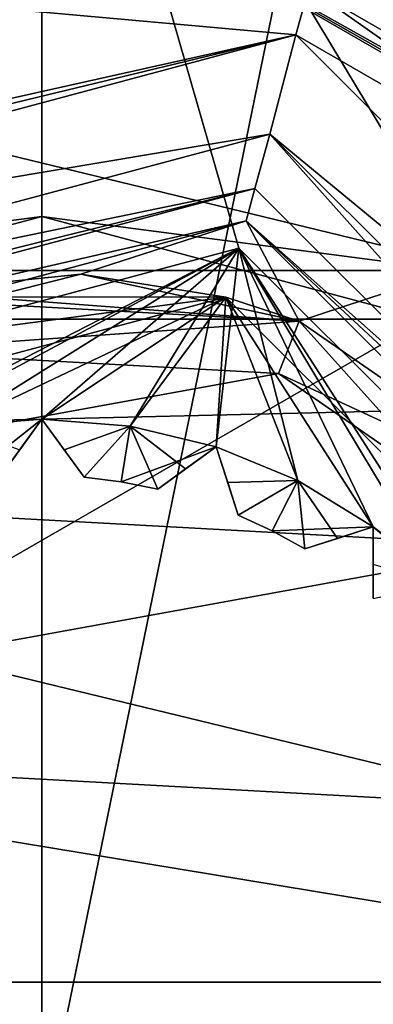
# Model space of a CAD drawing. Header units: millimetres. Extents: x -112 to 112, y -106 to 1587.
# Tile 34 of 158: x -0.2 to 2.94, y -0.2 to 8.55. Entities that reach past the tile are written whole.
import ezdxf

# ---------------------------------------------------------------- set-up
doc = ezdxf.new("R2010")
doc.units = ezdxf.units.MM
doc.header["$LTSCALE"] = 65.185185
for name, color, linetype in [('1000', 7, 'CONTINUOUS'), ('1001', 7, 'CONTINUOUS'), ('1002', 7, 'CONTINUOUS'), ('1003', 7, 'CONTINUOUS'), ('1004', 7, 'CONTINUOUS'), ('1005', 7, 'CONTINUOUS'), ('1045', 7, 'CONTINUOUS'), ('1046', 7, 'CONTINUOUS'), ('1047', 7, 'CONTINUOUS'), ('1049', 7, 'CONTINUOUS'), ('1051', 7, 'CONTINUOUS'), ('1052', 7, 'CONTINUOUS'), ('1054', 7, 'CONTINUOUS'), ('1055', 7, 'CONTINUOUS'), ('1074', 7, 'CONTINUOUS'), ('1075', 7, 'CONTINUOUS'), ('1103', 7, 'CONTINUOUS'), ('1104', 7, 'CONTINUOUS'), ('1105', 7, 'CONTINUOUS'), ('1106', 7, 'CONTINUOUS'), ('1119', 7, 'CONTINUOUS'), ('1120', 7, 'CONTINUOUS'), ('1121', 7, 'CONTINUOUS'), ('1122', 7, 'CONTINUOUS'), ('3', 7, 'CONTINUOUS'), ('31', 7, 'CONTINUOUS'), ('37', 7, 'CONTINUOUS'), ('64', 7, 'CONTINUOUS'), ('66', 7, 'CONTINUOUS'), ('67', 7, 'CONTINUOUS'), ('944', 7, 'CONTINUOUS'), ('950', 7, 'CONTINUOUS'), ('952', 7, 'CONTINUOUS'), ('954', 7, 'CONTINUOUS'), ('956', 7, 'CONTINUOUS'), ('958', 7, 'CONTINUOUS'), ('962', 7, 'CONTINUOUS'), ('963', 7, 'CONTINUOUS'), ('964', 7, 'CONTINUOUS'), ('976', 7, 'CONTINUOUS'), ('979', 7, 'CONTINUOUS'), ('985', 7, 'CONTINUOUS')]:
    doc.layers.add(name, color=color, linetype=linetype)

msp = doc.modelspace()

# ---------------------------------------------------------------- linework, layer by layer
at = {"layer": '1000', "color": 7, "linetype": 'CONTINUOUS', "true_color": 0xe0f2ff}
for points in [[(2.9389, 4.0451, 49.7), (2.9389, 4.0451, 38.7), (2.9389, 3.7109, 49.4338), (2.9389, 4.0451, 49.7)], [(2.9389, 4.0451, 38.7), (2.9389, 3.7107, 38.9664), (2.9389, 3.4077, 49.2), (2.9389, 4.0451, 38.7)], [(2.9389, 3.7109, 49.4338), (2.9389, 4.0451, 38.7), (2.9389, 3.4077, 49.2), (2.9389, 3.7109, 49.4338)]]:
    msp.add_3dface(points, dxfattribs=at)
at = {"layer": '1001', "color": 7, "linetype": 'CONTINUOUS', "true_color": 0xe0f2ff}
for points in [[(2.3328, 3.8481, 39.2), (2.9389, 4.0451, 49.7), (2.6209, 3.9418, 49.4336), (2.3328, 3.8481, 39.2)], [(2.9389, 4.0451, 49.7), (2.3328, 3.8481, 39.2), (2.6211, 3.9418, 38.9662), (2.9389, 4.0451, 49.7)], [(2.9389, 4.0451, 38.7), (2.9389, 4.0451, 49.7), (2.6211, 3.9418, 38.9662), (2.9389, 4.0451, 38.7)], [(2.3328, 3.8481, 49.2), (2.3328, 3.8481, 39.2), (2.6209, 3.9418, 49.4336), (2.3328, 3.8481, 49.2)]]:
    msp.add_3dface(points, dxfattribs=at)
at = {"layer": '1002', "color": 7, "linetype": 'CONTINUOUS', "true_color": 0xe0f2ff}
for points in [[(1.5451, 4.7552, 49.7), (1.5451, 4.7552, 38.7), (1.6484, 4.4375, 49.4338), (1.5451, 4.7552, 49.7)], [(1.5451, 4.7552, 38.7), (1.6484, 4.4373, 38.9664), (1.742, 4.1491, 49.2), (1.5451, 4.7552, 38.7)], [(1.6484, 4.4375, 49.4338), (1.5451, 4.7552, 38.7), (1.742, 4.1491, 49.2), (1.6484, 4.4375, 49.4338)], [(1.6484, 4.4373, 38.9664), (1.742, 4.1491, 39.2), (1.742, 4.1491, 49.2), (1.6484, 4.4373, 38.9664)]]:
    msp.add_3dface(points, dxfattribs=at)
at = {"layer": '1003', "color": 7, "linetype": 'CONTINUOUS', "true_color": 0xe0f2ff}
for points in [[(1.0295, 4.3807, 39.2), (1.5451, 4.7552, 49.7), (1.2746, 4.5587, 49.4336), (1.0295, 4.3807, 39.2)], [(1.5451, 4.7552, 49.7), (1.0295, 4.3807, 39.2), (1.2747, 4.5589, 38.9662), (1.5451, 4.7552, 49.7)], [(1.5451, 4.7552, 38.7), (1.5451, 4.7552, 49.7), (1.2747, 4.5589, 38.9662), (1.5451, 4.7552, 38.7)], [(1.0295, 4.3807, 49.2), (1.0295, 4.3807, 39.2), (1.2746, 4.5587, 49.4336), (1.0295, 4.3807, 49.2)]]:
    msp.add_3dface(points, dxfattribs=at)
at = {"layer": '1004', "color": 7, "linetype": 'CONTINUOUS', "true_color": 0xe0f2ff}
for points in [[(0, 5, 49.7), (0, 5, 38.7), (0.1964, 4.7296, 49.4338), (0, 5, 49.7)], [(0, 5, 38.7), (0.1965, 4.7295, 38.9664), (0.3746, 4.4844, 49.2), (0, 5, 38.7)], [(0.1964, 4.7296, 49.4338), (0, 5, 38.7), (0.3746, 4.4844, 49.2), (0.1964, 4.7296, 49.4338)], [(0.1965, 4.7295, 38.9664), (0.3746, 4.4844, 39.2), (0.3746, 4.4844, 49.2), (0.1965, 4.7295, 38.9664)]]:
    msp.add_3dface(points, dxfattribs=at)
at = {"layer": '1005', "color": 7, "linetype": 'CONTINUOUS', "true_color": 0xe0f2ff}
for points in [[(-0.3746, 4.4844, 39.2), (0, 5, 49.7), (-0.1965, 4.7295, 49.4336), (-0.3746, 4.4844, 39.2)], [(0, 5, 49.7), (-0.3746, 4.4844, 39.2), (-0.1964, 4.7296, 38.9662), (0, 5, 49.7)], [(0, 5, 38.7), (0, 5, 49.7), (-0.1964, 4.7296, 38.9662), (0, 5, 38.7)]]:
    msp.add_3dface(points, dxfattribs=at)
at = {"layer": '1045', "color": 7, "linetype": 'CONTINUOUS', "true_color": 0xe0f2ff}
for points in [[(0, 6.8, 58.7), (-3.401, 5.8884, 58.7), (3.401, 5.8884, 58.7), (0, 6.8, 58.7)], [(-3.401, 5.8884, 58.7), (-6.8, 0, 58.7), (3.401, 5.8884, 58.7), (-3.401, 5.8884, 58.7)], [(3.401, 5.8884, 58.7), (-6.8, 0, 58.7), (6.8, 0, 58.7), (3.401, 5.8884, 58.7)], [(6.8, 0, 58.7), (-6.8, 0, 58.7), (-3.401, -5.8884, 58.7), (6.8, 0, 58.7)], [(3.401, -5.8884, 58.7), (6.8, 0, 58.7), (-3.401, -5.8884, 58.7), (3.401, -5.8884, 58.7)]]:
    msp.add_3dface(points, dxfattribs=at)
at = {"layer": '1046', "color": 7, "linetype": 'CONTINUOUS', "true_color": 0xe0f2ff}
for points in [[(-3.65, 6.322, 57.2), (3.65, 6.322, 57.2), (2.2807, 5.8727, 57.2), (-3.65, 6.322, 57.2)], [(-3.65, 6.322, 57.2), (2.2807, 5.8727, 57.2), (-1.624, 6.0871, 57.2), (-3.65, 6.322, 57.2)], [(2.2807, 5.8727, 57.2), (3.65, 6.322, 57.2), (4.6923, 4.2038, 57.2), (2.2807, 5.8727, 57.2)], [(-1.624, 6.0871, 57.2), (2.2807, 5.8727, 57.2), (-1.4951, 5.604, 57.2), (-1.624, 6.0871, 57.2)], [(2.2807, 5.8727, 57.2), (2.0997, 5.4066, 57.2), (-1.4951, 5.604, 57.2), (2.2807, 5.8727, 57.2)], [(-1.4951, 5.604, 57.2), (2.0997, 5.4066, 57.2), (-3.8702, 4.3199, 57.2), (-1.4951, 5.604, 57.2)], [(2.0997, 5.4066, 57.2), (4.3199, 3.8702, 57.2), (-3.8702, 4.3199, 57.2), (2.0997, 5.4066, 57.2)], [(-3.8702, 4.3199, 57.2), (4.3199, 3.8702, 57.2), (-5.4066, 2.0997, 57.2), (-3.8702, 4.3199, 57.2)], [(4.3199, 3.8702, 57.2), (5.604, 1.4951, 57.2), (-5.4066, 2.0997, 57.2), (4.3199, 3.8702, 57.2)], [(7.3, 0, 57.2), (-7.3, 0, 57.2), (-5.4066, 2.0997, 57.2), (7.3, 0, 57.2)], [(5.604, 1.4951, 57.2), (7.3, 0, 57.2), (-5.4066, 2.0997, 57.2), (5.604, 1.4951, 57.2)], [(-7.3, 0, 57.2), (7.3, 0, 57.2), (5.4066, -2.0997, 57.2), (-7.3, 0, 57.2)], [(-7.3, 0, 57.2), (5.4066, -2.0997, 57.2), (-5.604, -1.4951, 57.2), (-7.3, 0, 57.2)]]:
    msp.add_3dface(points, dxfattribs=at)
at = {"layer": '1047', "color": 7, "linetype": 'CONTINUOUS', "true_color": 0xe0f2ff}
for points in [[(3.65, 6.322, 57.2), (-3.65, 6.322, 57.2), (3.65, 6.322, 58.2), (3.65, 6.322, 57.2)], [(3.65, 6.322, 58.2), (-3.65, 6.322, 57.2), (-3.65, 6.322, 58.2), (3.65, 6.322, 58.2)]]:
    msp.add_3dface(points, dxfattribs=at)
at = {"layer": '1049', "color": 7, "linetype": 'CONTINUOUS', "true_color": 0xe0f2ff}
for points in [[(-3.401, 5.8884, 58.7), (0, 6.8, 58.7), (-3.65, 6.322, 58.2), (-3.401, 5.8884, 58.7)], [(0, 6.8, 58.7), (3.65, 6.322, 58.2), (-3.65, 6.322, 58.2), (0, 6.8, 58.7)], [(0, 6.8, 58.7), (3.401, 5.8884, 58.7), (3.65, 6.322, 58.2), (0, 6.8, 58.7)]]:
    msp.add_3dface(points, dxfattribs=at)
at = {"layer": '1051', "color": 7, "linetype": 'CONTINUOUS', "true_color": 0xe0f2ff}
for points in [[(2.2807, 5.8727, 52.2), (4.6923, 4.2038, 52.2), (2.0997, 5.4066, 52.2), (2.2807, 5.8727, 52.2)], [(2.0997, 5.4066, 52.2), (4.6923, 4.2038, 52.2), (4.3199, 3.8702, 52.2), (2.0997, 5.4066, 52.2)]]:
    msp.add_3dface(points, dxfattribs=at)
at = {"layer": '1052', "color": 7, "linetype": 'CONTINUOUS', "true_color": 0xe0f2ff}
for points in [[(4.6923, 4.2038, 54), (2.2807, 5.8727, 54), (4.6923, 4.2038, 57.2), (4.6923, 4.2038, 54)], [(2.2807, 5.8727, 54), (2.2807, 5.8727, 57.2), (4.6923, 4.2038, 57.2), (2.2807, 5.8727, 54)]]:
    msp.add_3dface(points, dxfattribs=at)
at = {"layer": '1054', "color": 7, "linetype": 'CONTINUOUS', "true_color": 0xe0f2ff}
for points in [[(4.3199, 3.8702, 57.2), (2.0997, 5.4066, 57.2), (4.3199, 3.8702, 52.2), (4.3199, 3.8702, 57.2)], [(2.0997, 5.4066, 57.2), (2.0997, 5.4066, 52.2), (4.3199, 3.8702, 52.2), (2.0997, 5.4066, 57.2)]]:
    msp.add_3dface(points, dxfattribs=at)
at = {"layer": '1055', "color": 7, "linetype": 'CONTINUOUS', "true_color": 0xe0f2ff}
for points in [[(2.2807, 5.8727, 54), (2.2807, 5.8727, 52.2), (2.0997, 5.4066, 57.2), (2.2807, 5.8727, 54)], [(2.2807, 5.8727, 57.2), (2.2807, 5.8727, 54), (2.0997, 5.4066, 57.2), (2.2807, 5.8727, 57.2)], [(2.0997, 5.4066, 57.2), (2.2807, 5.8727, 52.2), (2.0997, 5.4066, 52.2), (2.0997, 5.4066, 57.2)]]:
    msp.add_3dface(points, dxfattribs=at)
at = {"layer": '1074', "color": 7, "linetype": 'CONTINUOUS', "true_color": 0xe0f2ff}
for points in [[(1.742, 4.1491, 49.2), (1.742, 4.1491, 39.2), (2.043, 4.0095, 39.2), (1.742, 4.1491, 49.2)], [(2.043, 4.0095, 49.2), (1.742, 4.1491, 49.2), (2.043, 4.0095, 39.2), (2.043, 4.0095, 49.2)], [(2.3328, 3.8481, 39.2), (2.3328, 3.8481, 49.2), (2.043, 4.0095, 49.2), (2.3328, 3.8481, 39.2)], [(2.3328, 3.8481, 39.2), (2.043, 4.0095, 49.2), (2.043, 4.0095, 39.2), (2.3328, 3.8481, 39.2)]]:
    msp.add_3dface(points, dxfattribs=at)
at = {"layer": '1075', "color": 7, "linetype": 'CONTINUOUS', "true_color": 0xe0f2ff}
for points in [[(0.3746, 4.4844, 49.2), (0.3746, 4.4844, 39.2), (0.704, 4.4446, 39.2), (0.3746, 4.4844, 49.2)], [(0.704, 4.4446, 49.2), (0.3746, 4.4844, 49.2), (0.704, 4.4446, 39.2), (0.704, 4.4446, 49.2)], [(1.0295, 4.3807, 39.2), (1.0295, 4.3807, 49.2), (0.704, 4.4446, 49.2), (1.0295, 4.3807, 39.2)], [(1.0295, 4.3807, 39.2), (0.704, 4.4446, 49.2), (0.704, 4.4446, 39.2), (1.0295, 4.3807, 39.2)]]:
    msp.add_3dface(points, dxfattribs=at)
at = {"layer": '1103', "color": 7, "linetype": 'CONTINUOUS', "true_color": 0xe0f2ff}
for points in [[(3.5355, 3.5355, 49.7), (2.9389, 4.0451, 49.7), (2.9389, 3.4077, 49.2), (3.5355, 3.5355, 49.7)], [(2.9389, 4.0451, 49.7), (2.9389, 3.7109, 49.4338), (2.9389, 3.4077, 49.2), (2.9389, 4.0451, 49.7)]]:
    msp.add_3dface(points, dxfattribs=at)
at = {"layer": '1104', "color": 7, "linetype": 'CONTINUOUS', "true_color": 0xe0f2ff}
for points in [[(2.2699, 4.455, 49.7), (1.5451, 4.7552, 49.7), (1.742, 4.1491, 49.2), (2.2699, 4.455, 49.7)], [(1.5451, 4.7552, 49.7), (1.6484, 4.4375, 49.4338), (1.742, 4.1491, 49.2), (1.5451, 4.7552, 49.7)], [(2.2699, 4.455, 49.7), (1.742, 4.1491, 49.2), (2.043, 4.0095, 49.2), (2.2699, 4.455, 49.7)], [(2.3328, 3.8481, 49.2), (2.2699, 4.455, 49.7), (2.043, 4.0095, 49.2), (2.3328, 3.8481, 49.2)], [(2.9389, 4.0451, 49.7), (2.2699, 4.455, 49.7), (2.6209, 3.9418, 49.4336), (2.9389, 4.0451, 49.7)], [(2.2699, 4.455, 49.7), (2.3328, 3.8481, 49.2), (2.6209, 3.9418, 49.4336), (2.2699, 4.455, 49.7)]]:
    msp.add_3dface(points, dxfattribs=at)
at = {"layer": '1105', "color": 7, "linetype": 'CONTINUOUS', "true_color": 0xe0f2ff}
for points in [[(0.7822, 4.9384, 49.7), (0, 5, 49.7), (0.3746, 4.4844, 49.2), (0.7822, 4.9384, 49.7)], [(0, 5, 49.7), (0.1964, 4.7296, 49.4338), (0.3746, 4.4844, 49.2), (0, 5, 49.7)], [(0.7822, 4.9384, 49.7), (0.3746, 4.4844, 49.2), (0.704, 4.4446, 49.2), (0.7822, 4.9384, 49.7)], [(1.0295, 4.3807, 49.2), (0.7822, 4.9384, 49.7), (0.704, 4.4446, 49.2), (1.0295, 4.3807, 49.2)], [(1.5451, 4.7552, 49.7), (0.7822, 4.9384, 49.7), (1.2746, 4.5587, 49.4336), (1.5451, 4.7552, 49.7)], [(0.7822, 4.9384, 49.7), (1.0295, 4.3807, 49.2), (1.2746, 4.5587, 49.4336), (0.7822, 4.9384, 49.7)]]:
    msp.add_3dface(points, dxfattribs=at)
at = {"layer": '1106', "color": 7, "linetype": 'CONTINUOUS', "true_color": 0xe0f2ff}
msp.add_3dface([(0, 5, 49.7), (-0.7822, 4.9384, 49.7), (-0.1965, 4.7295, 49.4336), (0, 5, 49.7)], dxfattribs=at)
at = {"layer": '1119', "color": 7, "linetype": 'CONTINUOUS', "true_color": 0xe0f2ff}
for points in [[(-0.7822, 4.9384, 38.7), (0, 5, 38.7), (-0.704, 4.4446, 39.2), (-0.7822, 4.9384, 38.7)], [(0, 5, 38.7), (-0.3746, 4.4844, 39.2), (-0.704, 4.4446, 39.2), (0, 5, 38.7)], [(-0.3746, 4.4844, 39.2), (0, 5, 38.7), (-0.1964, 4.7296, 38.9662), (-0.3746, 4.4844, 39.2)]]:
    msp.add_3dface(points, dxfattribs=at)
at = {"layer": '1120', "color": 7, "linetype": 'CONTINUOUS', "true_color": 0xe0f2ff}
for points in [[(0, 5, 38.7), (0.7822, 4.9384, 38.7), (0.1965, 4.7295, 38.9664), (0, 5, 38.7)], [(0.7822, 4.9384, 38.7), (0.3746, 4.4844, 39.2), (0.1965, 4.7295, 38.9664), (0.7822, 4.9384, 38.7)], [(0.3746, 4.4844, 39.2), (0.7822, 4.9384, 38.7), (0.704, 4.4446, 39.2), (0.3746, 4.4844, 39.2)], [(0.7822, 4.9384, 38.7), (1.5451, 4.7552, 38.7), (0.704, 4.4446, 39.2), (0.7822, 4.9384, 38.7)], [(1.5451, 4.7552, 38.7), (1.0295, 4.3807, 39.2), (0.704, 4.4446, 39.2), (1.5451, 4.7552, 38.7)], [(1.0295, 4.3807, 39.2), (1.5451, 4.7552, 38.7), (1.2747, 4.5589, 38.9662), (1.0295, 4.3807, 39.2)]]:
    msp.add_3dface(points, dxfattribs=at)
at = {"layer": '1121', "color": 7, "linetype": 'CONTINUOUS', "true_color": 0xe0f2ff}
for points in [[(1.5451, 4.7552, 38.7), (2.2699, 4.455, 38.7), (1.6484, 4.4373, 38.9664), (1.5451, 4.7552, 38.7)], [(2.2699, 4.455, 38.7), (1.742, 4.1491, 39.2), (1.6484, 4.4373, 38.9664), (2.2699, 4.455, 38.7)], [(1.742, 4.1491, 39.2), (2.2699, 4.455, 38.7), (2.043, 4.0095, 39.2), (1.742, 4.1491, 39.2)], [(2.2699, 4.455, 38.7), (2.9389, 4.0451, 38.7), (2.043, 4.0095, 39.2), (2.2699, 4.455, 38.7)], [(2.9389, 4.0451, 38.7), (2.3328, 3.8481, 39.2), (2.043, 4.0095, 39.2), (2.9389, 4.0451, 38.7)], [(2.3328, 3.8481, 39.2), (2.9389, 4.0451, 38.7), (2.6211, 3.9418, 38.9662), (2.3328, 3.8481, 39.2)]]:
    msp.add_3dface(points, dxfattribs=at)
at = {"layer": '1122', "color": 7, "linetype": 'CONTINUOUS', "true_color": 0xe0f2ff}
msp.add_3dface([(2.9389, 4.0451, 38.7), (3.5355, 3.5355, 38.7), (2.9389, 3.7107, 38.9664), (2.9389, 4.0451, 38.7)], dxfattribs=at)
at = {"layer": '3', "color": 7, "linetype": 'CONTINUOUS', "true_color": 0xe0f2ff}
for points in [[(8.6603, 4.9999, 24.5), (0, 10, 24.5), (8.6007, 5.1018, 21.5), (8.6603, 4.9999, 24.5)], [(8.6007, 5.1018, 21.5), (0, 10, 24.5), (0, 10, 21.5), (8.6007, 5.1018, 21.5)]]:
    msp.add_3dface(points, dxfattribs=at)
at = {"layer": '31', "color": 7, "linetype": 'CONTINUOUS', "true_color": 0xe0f2ff}
for points in [[(0, 30.5, -17), (6.5175, 30.5, -15.701), (0, -1.3802, -22.2554), (0, 30.5, -17)], [(0, -1.3802, -22.2554), (6.5175, 30.5, -15.701), (0, -33.5, -18.75), (0, -1.3802, -22.2554)], [(0, -33.5, -18.75), (6.5175, 30.5, -15.701), (7.1832, -33.5, -17.3195), (0, -33.5, -18.75)]]:
    msp.add_3dface(points, dxfattribs=at)
at = {"layer": '37', "color": 7, "linetype": 'CONTINUOUS', "true_color": 0xe0f2ff}
for points in [[(0, 30.5, -17), (0, -1.3802, -22.2554), (-7.1832, -33.5, -17.3195), (0, 30.5, -17)], [(0, 30.5, -17), (-7.1832, -33.5, -17.3195), (-6.5175, 30.5, -15.701), (0, 30.5, -17)]]:
    msp.add_3dface(points, dxfattribs=at)
at = {"layer": '64', "color": 7, "linetype": 'CONTINUOUS', "true_color": 0xe0f2ff}
for points in [[(-0.2356, 9.9972, 1.5), (-5.2032, 8.5397, 1.5), (4.7943, 8.7758, 1.5), (-0.2356, 9.9972, 1.5)], [(4.7943, 8.7758, 1.5), (-5.2032, 8.5397, 1.5), (8.5398, 5.2031, 1.5), (4.7943, 8.7758, 1.5)], [(-5.2032, 8.5397, 1.5), (-8.7758, 4.7943, 1.5), (8.5398, 5.2031, 1.5), (-5.2032, 8.5397, 1.5)], [(8.5398, 5.2031, 1.5), (-8.7758, 4.7943, 1.5), (9.9972, 0.2355, 1.5), (8.5398, 5.2031, 1.5)], [(-8.7758, 4.7943, 1.5), (-8.5398, -5.2031, 1.5), (9.9972, 0.2355, 1.5), (-8.7758, 4.7943, 1.5)], [(-8.5398, -5.2031, 1.5), (8.7758, -4.7943, 1.5), (9.9972, 0.2355, 1.5), (-8.5398, -5.2031, 1.5)]]:
    msp.add_3dface(points, dxfattribs=at)
at = {"layer": '66', "color": 7, "linetype": 'CONTINUOUS', "true_color": 0xe0f2ff}
msp.add_3dface([(9.8996, 9.8994, 24.5), (0, 10, 24.5), (8.6603, 4.9999, 24.5), (9.8996, 9.8994, 24.5)], dxfattribs=at)
at = {"layer": '67', "color": 7, "linetype": 'CONTINUOUS', "true_color": 0xe0f2ff}
for points in [[(8.6007, 5.1018, 21.5), (0, 10, 21.5), (8.5398, 5.2031, 1.5), (8.6007, 5.1018, 21.5)], [(0, 10, 21.5), (4.7943, 8.7758, 1.5), (8.5398, 5.2031, 1.5), (0, 10, 21.5)]]:
    msp.add_3dface(points, dxfattribs=at)
at = {"layer": '944', "color": 7, "linetype": 'CONTINUOUS', "true_color": 0xe0f2ff}
for points in [[(2.2525, 8.4147, 56.2), (-6.1596, 6.1596, 56.2), (2.021, 7.5336, 56.2), (2.2525, 8.4147, 56.2)], [(8.4147, 2.2525, 56.2), (2.2525, 8.4147, 56.2), (2.021, 7.5336, 56.2), (8.4147, 2.2525, 56.2)], [(6.1596, 6.1596, 56.2), (2.2525, 8.4147, 56.2), (8.4147, 2.2525, 56.2), (6.1596, 6.1596, 56.2)], [(-6.1596, 6.1596, 56.2), (-5.5154, 5.5154, 56.2), (2.021, 7.5336, 56.2), (-6.1596, 6.1596, 56.2)], [(7.5336, 2.021, 56.2), (8.4147, 2.2525, 56.2), (2.021, 7.5336, 56.2), (7.5336, 2.021, 56.2)]]:
    msp.add_3dface(points, dxfattribs=at)
at = {"layer": '950', "color": 7, "linetype": 'CONTINUOUS', "true_color": 0xe0f2ff}
for points in [[(-8.9095, 8.9095, 37.2), (-0.0001, 12.6, 37.2), (-4.773, 4.773, 37.2), (-8.9095, 8.9095, 37.2)], [(-4.773, 4.773, 37.2), (-0.0001, 12.6, 37.2), (1.7471, 6.52, 37.2), (-4.773, 4.773, 37.2)], [(8.9095, 8.9095, 37.2), (12.6, -0.0001, 37.2), (-0.0001, 12.6, 37.2), (8.9095, 8.9095, 37.2)], [(-0.0001, 12.6, 37.2), (12.6, -0.0001, 37.2), (6.52, 1.7471, 37.2), (-0.0001, 12.6, 37.2)], [(1.7471, 6.52, 37.2), (-0.0001, 12.6, 37.2), (6.52, 1.7471, 37.2), (1.7471, 6.52, 37.2)], [(0.0001, -12.6, 37.2), (-8.9095, -8.9095, 37.2), (-12.6, 0.0001, 37.2), (0.0001, -12.6, 37.2)], [(0.0001, -12.6, 37.2), (-12.6, 0.0001, 37.2), (-6.52, -1.7471, 37.2), (0.0001, -12.6, 37.2)]]:
    msp.add_3dface(points, dxfattribs=at)
at = {"layer": '952', "color": 7, "linetype": 'CONTINUOUS', "true_color": 0xe0f2ff}
for points in [[(-4.773, 4.773, 38.7), (1.7471, 6.52, 38.7), (-2.2699, 4.455, 38.7), (-4.773, 4.773, 38.7)], [(-2.2699, 4.455, 38.7), (1.7471, 6.52, 38.7), (-1.5451, 4.7552, 38.7), (-2.2699, 4.455, 38.7)], [(-1.5451, 4.7552, 38.7), (1.7471, 6.52, 38.7), (-0.7822, 4.9384, 38.7), (-1.5451, 4.7552, 38.7)], [(-0.7822, 4.9384, 38.7), (1.7471, 6.52, 38.7), (0, 5, 38.7), (-0.7822, 4.9384, 38.7)], [(0, 5, 38.7), (1.7471, 6.52, 38.7), (0.7822, 4.9384, 38.7), (0, 5, 38.7)], [(0.7822, 4.9384, 38.7), (1.7471, 6.52, 38.7), (1.5451, 4.7552, 38.7), (0.7822, 4.9384, 38.7)], [(1.5451, 4.7552, 38.7), (1.7471, 6.52, 38.7), (2.2699, 4.455, 38.7), (1.5451, 4.7552, 38.7)], [(1.7471, 6.52, 38.7), (6.52, 1.7471, 38.7), (4.045, 2.9389, 38.7), (1.7471, 6.52, 38.7)], [(2.2699, 4.455, 38.7), (1.7471, 6.52, 38.7), (2.9389, 4.0451, 38.7), (2.2699, 4.455, 38.7)], [(2.9389, 4.0451, 38.7), (1.7471, 6.52, 38.7), (3.5355, 3.5355, 38.7), (2.9389, 4.0451, 38.7)], [(3.5355, 3.5355, 38.7), (1.7471, 6.52, 38.7), (4.045, 2.9389, 38.7), (3.5355, 3.5355, 38.7)]]:
    msp.add_3dface(points, dxfattribs=at)
at = {"layer": '954', "color": 7, "linetype": 'CONTINUOUS', "true_color": 0xe0f2ff}
for points in [[(1.6306, 6.0853, 49.7), (-4.4548, 4.4548, 49.7), (-0.7822, 4.9384, 49.7), (1.6306, 6.0853, 49.7)], [(0, 5, 49.7), (1.6306, 6.0853, 49.7), (-0.7822, 4.9384, 49.7), (0, 5, 49.7)], [(0.7822, 4.9384, 49.7), (1.6306, 6.0853, 49.7), (0, 5, 49.7), (0.7822, 4.9384, 49.7)], [(1.5451, 4.7552, 49.7), (1.6306, 6.0853, 49.7), (0.7822, 4.9384, 49.7), (1.5451, 4.7552, 49.7)], [(2.2699, 4.455, 49.7), (1.6306, 6.0853, 49.7), (1.5451, 4.7552, 49.7), (2.2699, 4.455, 49.7)], [(6.0853, 1.6306, 49.7), (1.6306, 6.0853, 49.7), (2.9389, 4.0451, 49.7), (6.0853, 1.6306, 49.7)], [(2.9389, 4.0451, 49.7), (1.6306, 6.0853, 49.7), (2.2699, 4.455, 49.7), (2.9389, 4.0451, 49.7)], [(3.5355, 3.5355, 49.7), (6.0853, 1.6306, 49.7), (2.9389, 4.0451, 49.7), (3.5355, 3.5355, 49.7)]]:
    msp.add_3dface(points, dxfattribs=at)
at = {"layer": '956', "color": 7, "linetype": 'CONTINUOUS', "true_color": 0xe0f2ff}
for points in [[(1.8893, 7.0513, 54.7), (-5.1619, 5.1619, 54.7), (1.8117, 6.7615, 54.7), (1.8893, 7.0513, 54.7)], [(7.0513, 1.8893, 54.7), (1.8893, 7.0513, 54.7), (1.8117, 6.7615, 54.7), (7.0513, 1.8893, 54.7)], [(1.8117, 6.7615, 54.7), (-5.1619, 5.1619, 54.7), (-4.9497, 4.9497, 54.7), (1.8117, 6.7615, 54.7)], [(6.7615, 1.8117, 54.7), (7.0513, 1.8893, 54.7), (1.8117, 6.7615, 54.7), (6.7615, 1.8117, 54.7)]]:
    msp.add_3dface(points, dxfattribs=at)
at = {"layer": '958', "color": 7, "linetype": 'CONTINUOUS', "true_color": 0xe0f2ff}
for points in [[(12.0064, 12.0064, 29.5654), (0, 16.9797, 29.5654), (6.4664, 6.4664, 55.9485), (12.0064, 12.0064, 29.5654)], [(6.4664, 6.4664, 55.9485), (0, 16.9797, 29.5654), (2.3669, 8.8332, 55.9485), (6.4664, 6.4664, 55.9485)]]:
    msp.add_3dface(points, dxfattribs=at)
at = {"layer": '962', "color": 7, "linetype": 'CONTINUOUS', "true_color": 0xe0f2ff}
for points in [[(-4.773, 4.773, 37.2), (1.7471, 6.52, 37.2), (-4.773, 4.773, 38.7), (-4.773, 4.773, 37.2)], [(-4.773, 4.773, 38.7), (1.7471, 6.52, 37.2), (1.7471, 6.52, 38.7), (-4.773, 4.773, 38.7)], [(1.7471, 6.52, 37.2), (6.52, 1.7471, 37.2), (1.7471, 6.52, 38.7), (1.7471, 6.52, 37.2)], [(6.52, 1.7471, 37.2), (6.52, 1.7471, 38.7), (1.7471, 6.52, 38.7), (6.52, 1.7471, 37.2)]]:
    msp.add_3dface(points, dxfattribs=at)
at = {"layer": '963', "color": 7, "linetype": 'CONTINUOUS', "true_color": 0xe0f2ff}
for points in [[(-1.624, 6.0871, 54), (1.6306, 6.0853, 49.7), (0.3454, 6.2905, 54), (-1.624, 6.0871, 54)], [(0.3454, 6.2905, 54), (1.6306, 6.0853, 49.7), (2.2807, 5.8727, 52.2), (0.3454, 6.2905, 54)], [(2.2807, 5.8727, 54), (0.3454, 6.2905, 54), (2.2807, 5.8727, 52.2), (2.2807, 5.8727, 54)], [(-4.4548, 4.4548, 49.7), (1.6306, 6.0853, 49.7), (-4.4548, 4.4548, 52.2), (-4.4548, 4.4548, 49.7)], [(-4.4548, 4.4548, 52.2), (1.6306, 6.0853, 49.7), (-3.147, 5.4577, 52.2), (-4.4548, 4.4548, 52.2)], [(-3.147, 5.4577, 52.2), (1.6306, 6.0853, 49.7), (-1.624, 6.0871, 52.2), (-3.147, 5.4577, 52.2)], [(-1.624, 6.0871, 52.2), (1.6306, 6.0853, 49.7), (-1.624, 6.0871, 54), (-1.624, 6.0871, 52.2)], [(1.6306, 6.0853, 49.7), (6.0853, 1.6306, 49.7), (2.2807, 5.8727, 52.2), (1.6306, 6.0853, 49.7)], [(2.2807, 5.8727, 52.2), (6.0853, 1.6306, 49.7), (4.6923, 4.2038, 52.2), (2.2807, 5.8727, 52.2)]]:
    msp.add_3dface(points, dxfattribs=at)
at = {"layer": '964', "color": 7, "linetype": 'CONTINUOUS', "true_color": 0xe0f2ff}
for points in [[(-5.1619, 5.1619, 54.7), (1.8893, 7.0513, 54.7), (-5.1619, 5.1619, 55.7), (-5.1619, 5.1619, 54.7)], [(-5.1619, 5.1619, 55.7), (1.8893, 7.0513, 54.7), (1.8894, 7.0513, 55.7), (-5.1619, 5.1619, 55.7)], [(1.8893, 7.0513, 54.7), (7.0513, 1.8893, 54.7), (1.8894, 7.0513, 55.7), (1.8893, 7.0513, 54.7)], [(1.8894, 7.0513, 55.7), (7.0513, 1.8893, 54.7), (7.0513, 1.8894, 55.7), (1.8894, 7.0513, 55.7)]]:
    msp.add_3dface(points, dxfattribs=at)
at = {"layer": '976', "color": 7, "linetype": 'CONTINUOUS', "true_color": 0xe0f2ff}
for points in [[(1.8117, 6.7615, 54.7), (-4.9497, 4.9497, 54.7), (0.3454, 6.2905, 54), (1.8117, 6.7615, 54.7)], [(1.8117, 6.7615, 54.7), (0.3454, 6.2905, 54), (2.2807, 5.8727, 54), (1.8117, 6.7615, 54.7)], [(6.7615, 1.8117, 54.7), (1.8117, 6.7615, 54.7), (4.6923, 4.2038, 54), (6.7615, 1.8117, 54.7)], [(1.8117, 6.7615, 54.7), (2.2807, 5.8727, 54), (4.6923, 4.2038, 54), (1.8117, 6.7615, 54.7)], [(-4.9497, 4.9497, 54.7), (-1.624, 6.0871, 54), (0.3454, 6.2905, 54), (-4.9497, 4.9497, 54.7)]]:
    msp.add_3dface(points, dxfattribs=at)
at = {"layer": '979', "color": 7, "linetype": 'CONTINUOUS', "true_color": 0xe0f2ff}
for points in [[(2.021, 7.5336, 56.2), (-5.5154, 5.5154, 56.2), (1.8894, 7.0513, 55.7), (2.021, 7.5336, 56.2)], [(2.021, 7.5336, 56.2), (1.8894, 7.0513, 55.7), (7.0513, 1.8894, 55.7), (2.021, 7.5336, 56.2)], [(7.5336, 2.021, 56.2), (2.021, 7.5336, 56.2), (7.0513, 1.8894, 55.7), (7.5336, 2.021, 56.2)], [(1.8894, 7.0513, 55.7), (-5.5154, 5.5154, 56.2), (-5.2654, 5.2654, 56.0536), (1.8894, 7.0513, 55.7)], [(-5.1619, 5.1619, 55.7), (1.8894, 7.0513, 55.7), (-5.2654, 5.2654, 56.0536), (-5.1619, 5.1619, 55.7)]]:
    msp.add_3dface(points, dxfattribs=at)
at = {"layer": '985', "color": 7, "linetype": 'CONTINUOUS', "true_color": 0xe0f2ff}
for points in [[(-6.4664, 6.4664, 55.9485), (2.2525, 8.4147, 56.2), (-2.3669, 8.8332, 55.9485), (-6.4664, 6.4664, 55.9485)], [(2.2525, 8.4147, 56.2), (2.3669, 8.8332, 55.9485), (-2.3669, 8.8332, 55.9485), (2.2525, 8.4147, 56.2)], [(2.2525, 8.4147, 56.2), (6.1596, 6.1596, 56.2), (2.3669, 8.8332, 55.9485), (2.2525, 8.4147, 56.2)], [(6.1596, 6.1596, 56.2), (6.4664, 6.4664, 55.9485), (2.3669, 8.8332, 55.9485), (6.1596, 6.1596, 56.2)], [(2.2525, 8.4147, 56.2), (-6.4664, 6.4664, 55.9485), (-6.3369, 6.3369, 56.1326), (2.2525, 8.4147, 56.2)], [(-6.1596, 6.1596, 56.2), (2.2525, 8.4147, 56.2), (-6.3369, 6.3369, 56.1326), (-6.1596, 6.1596, 56.2)]]:
    msp.add_3dface(points, dxfattribs=at)

doc.saveas('drawing.dxf')
